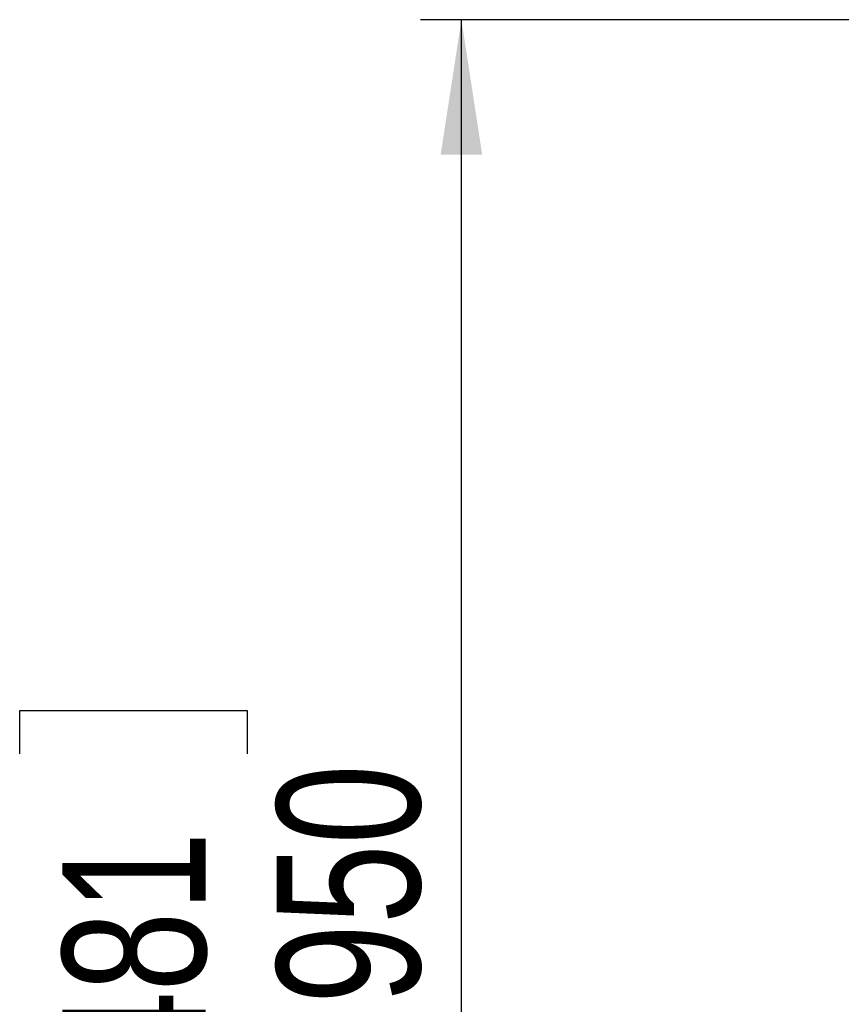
# Model space of a CAD drawing. Header units: inches. Extents: x 0.3 to 33.8, y 0.2 to 21.7.
# Tile 48 of 192: x 6.8 to 7.6, y 11.5 to 12.4. Entities that reach past the tile are written whole.
import ezdxf

# ---------------------------------------------------------------- set-up
doc = ezdxf.new("R2010")
doc.units = ezdxf.units.IN
doc.header["$MEASUREMENT"] = 0
doc.layers.add('BORDERS', color=7, linetype='Continuous')
doc.styles.add('SLDTEXTSTYLE0', font='TXT', dxfattribs={"width": 0.75})
doc.dimstyles.new('SLDDIMSTYLE0', dxfattribs={"dimtxt": 0.137795, "dimasz": 0.13, "dimexe": 0, "dimexo": 0.0625, "dimgap": 0.034449, "dimtad": 1, "dimdec": 3, "dimlfac": 10, "dimrnd": 1e-09, "dimzin": 4, "dimdsep": 46, "dimtxsty": 'SLDTEXTSTYLE0', "dimsah": 1, "dimcen": 0.09, "dimadec": 0, "dimazin": 1, "dimtfac": 1, "dimtdec": 3, "dimtofl": 0, "dimtmove": 0, "dimatfit": 3, "dimfxl": 0, "dimfrac": 2, "dimtolj": 1, "dimtzin": 12, "dimarcsym": 0})

# ---------------------------------------------------------------- blocks, each defined once
blk = doc.blocks.new('_D_8')
at = {"layer": 'BORDERS'}
for p, q in [((8.12913, 12.40217), (7.18906, 12.40217)), ((7.22843, 10.50717), (7.22843, 12.40217)), ((6.80351, 11.69555), (6.80351, 11.73754)), ((6.80351, 11.73754), (7.02226, 11.73754)), ((7.02226, 11.73754), (7.02226, 11.69555)), ((6.80351, 11.39011), (6.80351, 11.34812)), ((7.02226, 11.34812), (7.02226, 11.39011)), ((6.80351, 11.34812), (7.02226, 11.34812)), ((8.12913, 10.50717), (7.18906, 10.50717))]:
    blk.add_line(p, q, dxfattribs=at)
for points in [[(7.22843, 12.40217), (7.20843, 12.27217), (7.24843, 12.27217)], [(7.22843, 10.50717), (7.24843, 10.63717), (7.20843, 10.63717)]]:
    blk.add_solid(points, dxfattribs=at)
at = {"layer": 'BORDERS', "char_height": 0.137795, "attachment_point": 1, "rotation": 90, "style": 'SLDTEXTSTYLE0'}
for s, insert in [('18.950', (7.0508, 11.26284)), ('481', (6.84464, 11.39011))]:
    blk.add_mtext(s, dxfattribs=dict(at, insert=insert))

msp = doc.modelspace()

# ---------------------------------------------------------------- dimensions: what is measured, and where the dimension line sits
at = {"layer": 'BORDERS'}
dim = msp.add_linear_dim(base=(7.22843, 12.40217), p1=(8.1685, 10.50717), p2=(8.1685, 12.40217), angle=90, dimstyle='SLDDIMSTYLE0', dxfattribs=at)
dim.commit()
dim.dimension.update_dxf_attribs({"geometry": '_D_8', "text_midpoint": (7.22843, 11.54283), "dimtype": 160})

doc.saveas('drawing.dxf')
